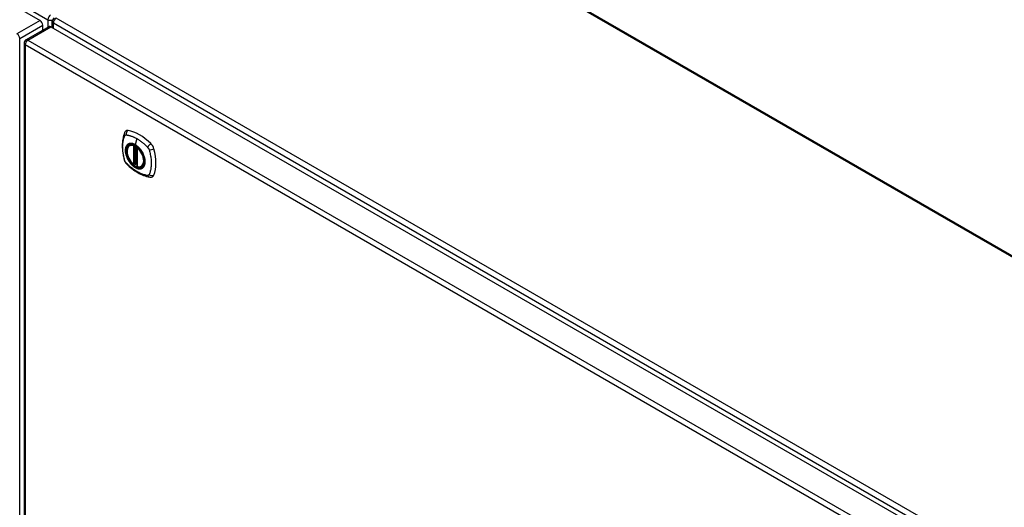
# Model space of a CAD drawing. Header units: inches. Extents: x 24 to 626, y 68 to 289.
# Tile 26 of 30: x 575 to 601, y 247 to 259. Entities that reach past the tile are written whole.
import ezdxf

# ---------------------------------------------------------------- set-up
doc = ezdxf.new("R2010")
doc.units = ezdxf.units.IN
doc.header["$MEASUREMENT"] = 0
doc.layers.add('Visible Edges(ANSI)', color=7, linetype='Continuous', lineweight=25)
doc.layers.add('Visible Tangent Edges(ANSI)', color=7, linetype='Continuous', lineweight=25)

msp = doc.modelspace()

# ---------------------------------------------------------------- linework, layer by layer
at = {"layer": 'Visible Edges(ANSI)'}
for p, q in [((533.738, 283.448), (575.885, 259.114)), ((583.276, 263.182), (624.57, 239.341)), ((576.197, 258.934), (576.197, 259.094)), ((575.524, 258.617), (576.115, 258.958)), ((575.955, 258.866), (575.955, 258.993)), ((576.164, 258.953), (618.311, 234.619)), ((575.475, 258.531), (575.475, 234.265)), ((578.174, 255.923), (578.184, 255.929)), ((578.369, 255.862), (578.369, 255.384)), ((578.3, 255.439), (578.286, 255.431)), ((578.315, 255.437), (578.313, 255.438)), ((578.369, 255.46), (578.328, 255.436)), ((578.487, 255.381), (578.497, 255.387))]:
    msp.add_line(p, q, dxfattribs=at)
at = {"layer": 'Visible Edges(ANSI)', "flags": 128}
for points in [[(578.078, 256.288), (578.065, 256.275), (578.055, 256.261), (578.046, 256.246), (578.04, 256.232)], [(578.04, 256.232), (578.032, 256.211), (578.026, 256.191), (578.021, 256.172), (578.016, 256.154), (578.012, 256.135), (578.007, 256.116), (578, 256.076), (577.994, 256.035), (577.99, 255.994), (577.988, 255.951), (577.987, 255.908), (577.988, 255.865), (577.99, 255.821), (577.994, 255.776), (578, 255.732), (578.007, 255.686), (578.015, 255.641), (578.025, 255.595), (578.03, 255.572), (578.033, 255.56), (578.037, 255.546)], [(578.272, 255.433), (578.258, 255.445), (578.245, 255.459), (578.231, 255.473), (578.219, 255.488), (578.206, 255.504), (578.194, 255.52), (578.183, 255.537), (578.172, 255.554), (578.162, 255.572), (578.153, 255.59), (578.144, 255.608), (578.136, 255.627), (578.129, 255.645), (578.123, 255.664), (578.118, 255.683), (578.114, 255.701), (578.11, 255.719), (578.108, 255.737), (578.106, 255.755), (578.105, 255.772), (578.106, 255.789), (578.107, 255.805), (578.11, 255.821), (578.113, 255.836), (578.117, 255.85), (578.122, 255.863), (578.129, 255.876), (578.136, 255.887), (578.144, 255.898), (578.153, 255.907), (578.163, 255.916), (578.174, 255.923)], [(578.426, 255.843), (578.445, 255.82), (578.463, 255.797), (578.48, 255.772), (578.495, 255.747), (578.51, 255.72), (578.522, 255.694), (578.534, 255.667), (578.544, 255.639)], [(578.037, 255.546), (578.041, 255.533), (578.046, 255.52), (578.052, 255.507), (578.059, 255.495), (578.066, 255.483), (578.074, 255.472), (578.083, 255.461), (578.093, 255.45)], [(578.093, 255.45), (578.102, 255.44), (578.112, 255.431), (578.129, 255.414), (578.163, 255.384), (578.199, 255.354), (578.234, 255.325), (578.271, 255.298), (578.307, 255.272), (578.344, 255.248), (578.382, 255.226), (578.419, 255.205), (578.457, 255.186), (578.495, 255.169), (578.533, 255.153), (578.571, 255.14), (578.609, 255.128), (578.647, 255.118), (578.666, 255.114), (578.677, 255.112), (578.688, 255.11)], [(578.313, 255.438), (578.31, 255.44), (578.307, 255.441), (578.303, 255.441), (578.3, 255.439)], [(578.487, 255.381), (578.475, 255.375), (578.462, 255.37), (578.449, 255.367), (578.435, 255.365), (578.421, 255.365), (578.407, 255.366), (578.392, 255.369), (578.377, 255.372)], [(578.688, 255.11), (578.703, 255.108), (578.72, 255.108), (578.737, 255.11), (578.756, 255.115)]]:
    msp.add_lwpolyline(points, dxfattribs=at)
at = {"layer": 'Visible Edges(ANSI)'}
for centre, radius, start, end in [((576.296, 259.094), 0.099, 120, 180), ((575.574, 258.531), 0.099, 120, 180), ((578.38, 255.862), 0.0118, 137.3656, 180), ((578.28, 255.442), 0.0118, 229.389, 300), ((578.322, 255.446), 0.0118, 232.1717, 300), ((578.38, 255.384), 0.0118, 180, 253.4446)]:
    msp.add_arc(centre, radius, start, end, dxfattribs=at)
for centre, major_axis, start_param, end_param in [((575.885, 259.033), (-0.0495, 0.0857), 3.926991, 5.497787), ((576.164, 258.872), (-0.0495, 0.0857), 5.497787, 6.283185), ((578.177, 256.142), (-0.089, 0.153), 5.825423, 6.408181), ((578.428, 255.145), (-0.64, 1.108), 5.170151, 5.825423), ((578.323, 255.648), (0.157, -0.273), 2.363977, 7.060801), ((578.679, 255.853), (0.089, -0.153), 1.113034, 2.028558), ((577.941, 255.989), (-0.64, 1.108), 3.599355, 4.254627), ((578.679, 255.274), (0.089, -0.153), 6.158189, 6.740947)]:
    msp.add_ellipse(centre, major_axis=major_axis, ratio=0.57735, start_param=start_param, end_param=end_param, dxfattribs=at)
msp.add_ellipse((578.32, 255.646), major_axis=(-0.16, 0.277), ratio=0.57735, dxfattribs=at)
at = {"layer": 'Visible Tangent Edges(ANSI)'}
for p, q in [((533.799, 283.549), (576.086, 259.135)), ((624.57, 239.307), (583.227, 263.177)), ((575.885, 259.114), (575.295, 258.773)), ((576.086, 259.135), (576.086, 258.941)), ((576.226, 259.054), (618.512, 234.64)), ((576.226, 258.918), (576.226, 259.054)), ((618.582, 234.761), (576.296, 259.175)), ((575.365, 258.652), (575.955, 258.993)), ((575.574, 258.612), (576.164, 258.953)), ((575.365, 234.386), (575.365, 258.652)), ((575.574, 258.612), (617.721, 234.279)), ((617.651, 234.157), (575.504, 258.491)), ((575.504, 258.491), (575.504, 234.225)), ((578.363, 256.092), (578.319, 255.936)), ((578.272, 255.915), (578.272, 255.437)), ((578.288, 255.915), (578.295, 255.919)), ((578.288, 255.437), (578.288, 255.915)), ((578.3, 255.917), (578.3, 255.443)), ((578.315, 255.444), (578.315, 255.909)), ((578.33, 255.441), (578.33, 255.9)), ((578.372, 255.379), (578.372, 255.857)), ((578.3, 255.443), (578.288, 255.437)), ((578.369, 255.464), (578.33, 255.441))]:
    msp.add_line(p, q, dxfattribs=at)
at = {"layer": 'Visible Tangent Edges(ANSI)', "flags": 128}
for points in [[(578.05, 255.532), (578.041, 255.565), (578.033, 255.595), (578.027, 255.624), (578.021, 255.654), (578.015, 255.683), (578.011, 255.712), (578.007, 255.741), (578.003, 255.77), (578.001, 255.798), (577.999, 255.826), (577.998, 255.854), (577.997, 255.881), (577.998, 255.908), (577.999, 255.934), (578.001, 255.96), (578.003, 255.985), (578.006, 256.009), (578.01, 256.034), (578.015, 256.057), (578.021, 256.08), (578.027, 256.102), (578.033, 256.124), (578.041, 256.145), (578.05, 256.167)], [(578.05, 256.167), (578.051, 256.167), (578.051, 256.168), (578.052, 256.169), (578.052, 256.17), (578.053, 256.171), (578.053, 256.171), (578.054, 256.172), (578.055, 256.173), (578.055, 256.174), (578.056, 256.174), (578.056, 256.175), (578.057, 256.176), (578.058, 256.177), (578.058, 256.177), (578.059, 256.178), (578.06, 256.178), (578.06, 256.179), (578.061, 256.18), (578.062, 256.18), (578.063, 256.181), (578.063, 256.181), (578.064, 256.182), (578.065, 256.182), (578.066, 256.183)], [(578.066, 256.183), (578.066, 256.183), (578.067, 256.183), (578.068, 256.184), (578.069, 256.184), (578.069, 256.185), (578.07, 256.185), (578.071, 256.185), (578.072, 256.185), (578.073, 256.186), (578.074, 256.186), (578.075, 256.186), (578.075, 256.186), (578.076, 256.187), (578.077, 256.187), (578.078, 256.187), (578.079, 256.187), (578.08, 256.187), (578.081, 256.187), (578.082, 256.187), (578.083, 256.187), (578.084, 256.187), (578.085, 256.187), (578.086, 256.187), (578.087, 256.187)], [(578.087, 256.187), (578.1, 256.187), (578.111, 256.185), (578.122, 256.183), (578.133, 256.181), (578.144, 256.179), (578.155, 256.176), (578.166, 256.173), (578.177, 256.17), (578.189, 256.167), (578.2, 256.164), (578.212, 256.16), (578.223, 256.156), (578.235, 256.152), (578.246, 256.148), (578.258, 256.143), (578.269, 256.139), (578.281, 256.134), (578.293, 256.128), (578.304, 256.123), (578.316, 256.117), (578.328, 256.111), (578.339, 256.105), (578.351, 256.099), (578.363, 256.092)], [(578.363, 256.092), (578.374, 256.085), (578.386, 256.078), (578.398, 256.071), (578.409, 256.063), (578.421, 256.056), (578.432, 256.048), (578.444, 256.039), (578.455, 256.031), (578.467, 256.023), (578.478, 256.014), (578.49, 256.005), (578.501, 255.996), (578.513, 255.986), (578.524, 255.977), (578.535, 255.967), (578.546, 255.957), (578.558, 255.947), (578.569, 255.937), (578.58, 255.927), (578.591, 255.917), (578.602, 255.906), (578.613, 255.895), (578.624, 255.884), (578.636, 255.87)], [(578.124, 255.943), (578.115, 255.935), (578.107, 255.926), (578.1, 255.916), (578.093, 255.905), (578.087, 255.893), (578.081, 255.881), (578.077, 255.867), (578.073, 255.853), (578.07, 255.839), (578.068, 255.823), (578.067, 255.807), (578.066, 255.791), (578.067, 255.773), (578.068, 255.756), (578.07, 255.738), (578.073, 255.72), (578.077, 255.701), (578.081, 255.683), (578.087, 255.664), (578.093, 255.645), (578.1, 255.627), (578.107, 255.608), (578.115, 255.589), (578.124, 255.571)], [(578.544, 255.639), (578.562, 255.571), (578.568, 255.506), (578.563, 255.447), (578.547, 255.398), (578.52, 255.359), (578.484, 255.334), (578.441, 255.324), (578.392, 255.328), (578.34, 255.347), (578.286, 255.379), (578.234, 255.424), (578.186, 255.479), (578.144, 255.541), (578.11, 255.608), (578.086, 255.677), (578.073, 255.745), (578.071, 255.808), (578.08, 255.863), (578.1, 255.909), (578.13, 255.942), (578.169, 255.962), (578.215, 255.967), (578.266, 255.957), (578.319, 255.933)], [(578.157, 255.962), (578.156, 255.961), (578.154, 255.961), (578.153, 255.96), (578.152, 255.959), (578.15, 255.959), (578.149, 255.958), (578.147, 255.957), (578.146, 255.957), (578.144, 255.956), (578.143, 255.955), (578.141, 255.954), (578.14, 255.954), (578.139, 255.953), (578.137, 255.952), (578.136, 255.951), (578.135, 255.95), (578.133, 255.949), (578.132, 255.948), (578.131, 255.948), (578.129, 255.947), (578.128, 255.946), (578.127, 255.945), (578.125, 255.944), (578.124, 255.943)], [(578.319, 255.936), (578.311, 255.94), (578.304, 255.944), (578.297, 255.948), (578.29, 255.951), (578.282, 255.954), (578.275, 255.957), (578.268, 255.96), (578.261, 255.962), (578.254, 255.964), (578.247, 255.966), (578.24, 255.967), (578.233, 255.968), (578.226, 255.969), (578.219, 255.97), (578.213, 255.97), (578.206, 255.97), (578.2, 255.97), (578.193, 255.97), (578.187, 255.969), (578.181, 255.968), (578.175, 255.967), (578.169, 255.966), (578.163, 255.964), (578.157, 255.962)], [(578.479, 255.776), (578.474, 255.785), (578.468, 255.793), (578.462, 255.801), (578.456, 255.81), (578.45, 255.818), (578.444, 255.826), (578.437, 255.833), (578.431, 255.841), (578.424, 255.848), (578.418, 255.856), (578.411, 255.863), (578.404, 255.87), (578.397, 255.876), (578.39, 255.883), (578.383, 255.889), (578.376, 255.895), (578.369, 255.901), (578.362, 255.907), (578.355, 255.912), (578.348, 255.918), (578.34, 255.923), (578.333, 255.927), (578.326, 255.932), (578.319, 255.936)], [(578.319, 255.933), (578.324, 255.93), (578.328, 255.927), (578.333, 255.924), (578.338, 255.921), (578.342, 255.918), (578.347, 255.915), (578.351, 255.912), (578.356, 255.908), (578.361, 255.905), (578.365, 255.901), (578.37, 255.898), (578.374, 255.894), (578.379, 255.89), (578.383, 255.886), (578.388, 255.882), (578.392, 255.878), (578.396, 255.874), (578.401, 255.87), (578.405, 255.865), (578.409, 255.861), (578.414, 255.856), (578.418, 255.852), (578.422, 255.847), (578.426, 255.843)], [(578.513, 255.718), (578.511, 255.721), (578.51, 255.723), (578.509, 255.726), (578.507, 255.728), (578.506, 255.731), (578.505, 255.733), (578.504, 255.736), (578.502, 255.738), (578.501, 255.74), (578.499, 255.743), (578.498, 255.745), (578.497, 255.748), (578.495, 255.75), (578.494, 255.752), (578.493, 255.755), (578.491, 255.757), (578.49, 255.76), (578.488, 255.762), (578.487, 255.764), (578.485, 255.767), (578.484, 255.769), (578.482, 255.771), (578.481, 255.774), (578.479, 255.776)], [(578.636, 255.87), (578.638, 255.868), (578.64, 255.866), (578.642, 255.863), (578.644, 255.861), (578.646, 255.859), (578.648, 255.856), (578.649, 255.854), (578.651, 255.851), (578.653, 255.849), (578.655, 255.846), (578.656, 255.843), (578.658, 255.841), (578.659, 255.838), (578.661, 255.835), (578.662, 255.833), (578.663, 255.83), (578.665, 255.827), (578.666, 255.824), (578.667, 255.821), (578.668, 255.819), (578.67, 255.816), (578.671, 255.813), (578.672, 255.81), (578.673, 255.807)], [(578.673, 255.807), (578.682, 255.774), (578.69, 255.745), (578.697, 255.715), (578.703, 255.686), (578.709, 255.657), (578.714, 255.627), (578.718, 255.599), (578.722, 255.57), (578.724, 255.542), (578.726, 255.514), (578.727, 255.486), (578.728, 255.459), (578.727, 255.432), (578.726, 255.406), (578.724, 255.38), (578.721, 255.355), (578.718, 255.33), (578.714, 255.306), (578.709, 255.283), (578.703, 255.26), (578.697, 255.237), (578.69, 255.216), (578.682, 255.195), (578.673, 255.173)], [(578.087, 255.469), (578.085, 255.471), (578.083, 255.474), (578.081, 255.476), (578.079, 255.478), (578.077, 255.481), (578.075, 255.483), (578.074, 255.486), (578.072, 255.488), (578.07, 255.491), (578.069, 255.493), (578.067, 255.496), (578.066, 255.499), (578.064, 255.501), (578.063, 255.504), (578.061, 255.507), (578.06, 255.51), (578.058, 255.512), (578.057, 255.515), (578.056, 255.518), (578.055, 255.521), (578.053, 255.524), (578.052, 255.526), (578.051, 255.529), (578.05, 255.532)], [(578.124, 255.571), (578.125, 255.569), (578.127, 255.566), (578.128, 255.564), (578.129, 255.561), (578.131, 255.559), (578.132, 255.556), (578.133, 255.554), (578.135, 255.551), (578.136, 255.549), (578.137, 255.547), (578.139, 255.544), (578.14, 255.542), (578.141, 255.539), (578.143, 255.537), (578.144, 255.535), (578.146, 255.532), (578.147, 255.53), (578.149, 255.527), (578.15, 255.525), (578.152, 255.523), (578.153, 255.52), (578.154, 255.518), (578.156, 255.516), (578.157, 255.513)], [(578.513, 255.347), (578.522, 255.355), (578.53, 255.364), (578.537, 255.374), (578.544, 255.385), (578.55, 255.397), (578.556, 255.409), (578.56, 255.422), (578.564, 255.436), (578.567, 255.451), (578.569, 255.467), (578.571, 255.483), (578.571, 255.499), (578.571, 255.516), (578.569, 255.534), (578.567, 255.552), (578.564, 255.57), (578.56, 255.588), (578.556, 255.607), (578.55, 255.625), (578.544, 255.644), (578.537, 255.663), (578.53, 255.682), (578.522, 255.7), (578.513, 255.718)], [(578.636, 255.152), (578.613, 255.154), (578.591, 255.158), (578.569, 255.163), (578.546, 255.169), (578.524, 255.176), (578.501, 255.184), (578.479, 255.192), (578.456, 255.202), (578.432, 255.212), (578.409, 255.223), (578.386, 255.235), (578.363, 255.248), (578.339, 255.262), (578.316, 255.277), (578.293, 255.293), (578.269, 255.309), (578.246, 255.326), (578.223, 255.344), (578.2, 255.363), (578.177, 255.382), (578.155, 255.402), (578.133, 255.423), (578.111, 255.444), (578.087, 255.469)], [(578.157, 255.513), (578.169, 255.497), (578.181, 255.48), (578.193, 255.464), (578.206, 255.449), (578.219, 255.434), (578.233, 255.42), (578.247, 255.407), (578.261, 255.395), (578.275, 255.383), (578.29, 255.372), (578.304, 255.362), (578.319, 255.353), (578.333, 255.346), (578.348, 255.339), (578.362, 255.333), (578.376, 255.328), (578.39, 255.324), (578.404, 255.321), (578.418, 255.32), (578.431, 255.319), (578.444, 255.32), (578.456, 255.321), (578.468, 255.324), (578.479, 255.328)], [(578.3, 255.442), (578.3, 255.442), (578.3, 255.441), (578.299, 255.441), (578.299, 255.441), (578.299, 255.441), (578.299, 255.441), (578.299, 255.44), (578.299, 255.44), (578.299, 255.44), (578.299, 255.44), (578.299, 255.44), (578.299, 255.44), (578.299, 255.44), (578.299, 255.44), (578.299, 255.44), (578.299, 255.44), (578.299, 255.439), (578.299, 255.439), (578.299, 255.439), (578.299, 255.439), (578.299, 255.439), (578.3, 255.439), (578.3, 255.439), (578.3, 255.439)], [(578.3, 255.443), (578.3, 255.443), (578.3, 255.443), (578.3, 255.443), (578.3, 255.443), (578.3, 255.443), (578.3, 255.443), (578.3, 255.443), (578.3, 255.443), (578.3, 255.443), (578.3, 255.443), (578.3, 255.443), (578.3, 255.443), (578.3, 255.442), (578.3, 255.442), (578.3, 255.442), (578.3, 255.442), (578.3, 255.442), (578.3, 255.442), (578.3, 255.442), (578.3, 255.442), (578.3, 255.442), (578.3, 255.442), (578.3, 255.442), (578.3, 255.442)], [(578.3, 255.439), (578.3, 255.439), (578.3, 255.439), (578.3, 255.439), (578.3, 255.439), (578.3, 255.439), (578.3, 255.439), (578.3, 255.439), (578.3, 255.439), (578.3, 255.439), (578.3, 255.439), (578.3, 255.439), (578.3, 255.439), (578.3, 255.439), (578.3, 255.439), (578.3, 255.439), (578.3, 255.439), (578.3, 255.439), (578.3, 255.439), (578.3, 255.439), (578.3, 255.439), (578.3, 255.439), (578.3, 255.439), (578.3, 255.439), (578.3, 255.439)], [(578.313, 255.438), (578.313, 255.438), (578.313, 255.438), (578.313, 255.438), (578.313, 255.438), (578.313, 255.438), (578.313, 255.438), (578.313, 255.438), (578.313, 255.438), (578.313, 255.438), (578.313, 255.438), (578.313, 255.438), (578.313, 255.438), (578.313, 255.438), (578.313, 255.438), (578.313, 255.438), (578.314, 255.438), (578.314, 255.438), (578.314, 255.438), (578.314, 255.438), (578.314, 255.438), (578.314, 255.438), (578.314, 255.438), (578.314, 255.438), (578.314, 255.438)], [(578.314, 255.438), (578.314, 255.438), (578.314, 255.438), (578.314, 255.438), (578.314, 255.438), (578.314, 255.438), (578.314, 255.438), (578.314, 255.438), (578.314, 255.438), (578.314, 255.438), (578.314, 255.439), (578.314, 255.439), (578.314, 255.439), (578.314, 255.439), (578.314, 255.439), (578.315, 255.439), (578.315, 255.439), (578.315, 255.439), (578.315, 255.44), (578.315, 255.44), (578.315, 255.44), (578.315, 255.44), (578.315, 255.44), (578.315, 255.441), (578.315, 255.441)], [(578.315, 255.441), (578.315, 255.441), (578.315, 255.441), (578.315, 255.441), (578.315, 255.441), (578.315, 255.441), (578.315, 255.442), (578.315, 255.442), (578.315, 255.442), (578.315, 255.442), (578.315, 255.442), (578.315, 255.442), (578.315, 255.442), (578.315, 255.443), (578.315, 255.443), (578.315, 255.443), (578.315, 255.443), (578.315, 255.443), (578.315, 255.443), (578.315, 255.443), (578.315, 255.443), (578.315, 255.444), (578.315, 255.444), (578.315, 255.444), (578.315, 255.444)], [(578.479, 255.328), (578.481, 255.328), (578.482, 255.329), (578.484, 255.329), (578.485, 255.33), (578.487, 255.331), (578.488, 255.331), (578.49, 255.332), (578.491, 255.333), (578.492, 255.334), (578.494, 255.334), (578.495, 255.335), (578.497, 255.336), (578.498, 255.337), (578.499, 255.338), (578.501, 255.338), (578.502, 255.339), (578.503, 255.34), (578.505, 255.341), (578.506, 255.342), (578.507, 255.343), (578.509, 255.344), (578.51, 255.345), (578.511, 255.346), (578.513, 255.347)], [(578.673, 255.173), (578.672, 255.171), (578.671, 255.169), (578.67, 255.168), (578.668, 255.166), (578.667, 255.165), (578.666, 255.164), (578.665, 255.162), (578.664, 255.161), (578.662, 255.16), (578.661, 255.159), (578.659, 255.158), (578.658, 255.157), (578.656, 255.156), (578.655, 255.155), (578.653, 255.155), (578.651, 255.154), (578.649, 255.153), (578.648, 255.153), (578.646, 255.153), (578.644, 255.152), (578.642, 255.152), (578.64, 255.152), (578.638, 255.152), (578.636, 255.152)]]:
    msp.add_lwpolyline(points, dxfattribs=at)
at = {"layer": 'Visible Tangent Edges(ANSI)'}
for centre, major_axis, ratio, start_param, end_param in [((576.156, 259.175), (0.0495, 0.0857), 0.57735, 0.785398, 2.356194), ((576.156, 259.175), (-0.099, 0), 0.57735, 0.785398, 2.050655), ((576.296, 259.094), (-0.099, 0), 0.57735, 0, 0.785398), ((576.296, 259.094), (-0.0495, -0.0857), 0.57735, 3.926991, 5.497787), ((575.295, 258.693), (-0.0495, 0.0857), 0.57735, 3.926991, 5.497787), ((575.574, 258.531), (-0.0495, -0.0857), 0.57735, 3.926991, 5.497787), ((575.574, 258.531), (-0.0495, 0.0857), 0.57735, 5.497787, 6.283185), ((575.574, 258.531), (-0.099, 0), 0.57735, 0, 0.785398), ((578.177, 256.206), (0.027, 0.115), 0.753705, 0.761071, 1.898341), ((578.151, 256.19), (-0.11, 0.042), 0.704518, 0, 0.765179), ((578.322, 255.647), (-0.173, 0.3), 0.57735, 5.055237, 10.652726), ((578.322, 255.647), (-0.151, 0.261), 0.57735, 5.735752, 8.401415), ((578.33, 255.652), (-0.156, 0.271), 0.57735, 6.166197, 6.283185), ((578.28, 255.92), (-0.0034, -0.0113), 0.697177, 4.264021, 5.346931), ((578.28, 255.92), (-0.0118, 0), 0.57735, 0.785398, 2.356194), ((578.28, 255.92), (0.0059, -0.0102), 0.57735, 0.785398, 1.517295), ((578.322, 255.937), (-0.00246, -0.00426), 0.57735, 5.126896, 6.141288), ((578.38, 255.862), (-0.0118, 0), 0.57735, 0, 0.785398), ((578.38, 255.862), (0.00769, 0.00897), 0.424984, 1.537927, 2.449935), ((578.322, 255.647), (0.151, -0.261), 0.57735, 5.735752, 8.401415), ((578.707, 255.9), (0.0787, 0.088), 0.341266, 1.05898, 2.19625), ((578.734, 255.853), (0.116, 0.024), 0.341266, 4.086935, 5.224206), ((578.151, 255.579), (-0.114, -0.032), 0.390453, 0, 0.392125), ((578.177, 255.532), (-0.0849, -0.0822), 0.390453, 5.89106, 6.283185), ((578.28, 255.442), (-0.00769, -0.00897), 0.424984, 5.591528, 6.283185), ((578.28, 255.442), (0.0118, 0), 0.57735, 3.926991, 5.497787), ((578.28, 255.442), (0.0059, -0.0102), 0.57735, 0, 0.785398), ((578.308, 255.439), (-0.0118, 0), 0.57735, 4.088863, 5.497787), ((578.308, 255.435), (-0.0116, 0.0022), 0.653911, 4.189362, 5.615943), ((578.306, 255.429), (-0.0092, 0.00741), 0.983841, 4.634609, 5.950564), ((578.322, 255.446), (-0.00724, -0.00933), 0.470841, 6.079443, 6.283185), ((578.322, 255.446), (0.0118, 0), 0.57735, 4.073452, 5.497787), ((578.322, 255.446), (0.0059, -0.0102), 0.57735, 0, 0.785398), ((578.38, 255.384), (-0.0118, 0), 0.57735, 0, 0.785398), ((578.38, 255.384), (-0.0034, -0.0113), 0.697177, 5.346931, 6.283185), ((578.33, 255.652), (0.156, -0.271), 0.57735, 0, 0.116988), ((578.707, 255.227), (-0.019, -0.117), 0.704518, 5.518007, 6.283185), ((578.734, 255.242), (0.113, -0.035), 0.753705, 4.384844, 5.522115)]:
    msp.add_ellipse(centre, major_axis=major_axis, ratio=ratio, start_param=start_param, end_param=end_param, dxfattribs=at)
for centre, major_axis in [((578.323, 255.647), (0.171, -0.296)), ((578.32, 255.646), (-0.163, 0.282)), ((578.32, 255.646), (0.162, -0.281))]:
    msp.add_ellipse(centre, major_axis=major_axis, ratio=0.57735, dxfattribs=at)

doc.saveas('drawing.dxf')
